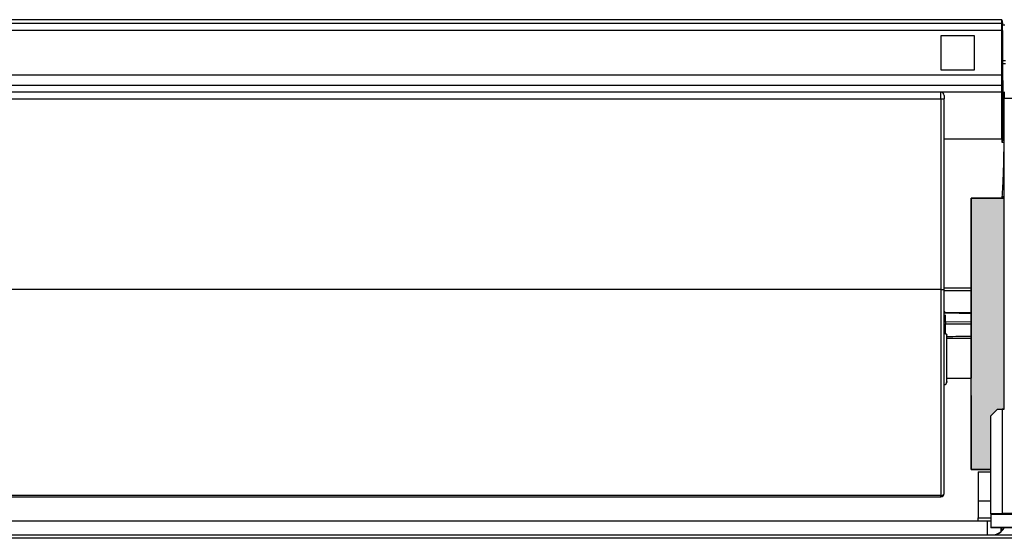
# Model space of a CAD drawing. Header units: millimetres. Extents: x 70863 to 97198, y -18528 to 3008.
# Tile 140 of 148: x 87286 to 87300, y -6591 to -6583. Entities that reach past the tile are written whole.
import ezdxf

# ---------------------------------------------------------------- set-up
doc = ezdxf.new("R2010")
doc.units = ezdxf.units.MM
doc.layers.add('wod-kan-hvac', color=3, linetype='Continuous')

# ---------------------------------------------------------------- blocks, each defined once
blk = doc.blocks.new('PY3_panel')
at = {"linetype": 'ByBlock'}
blk.add_hatch(color=0, dxfattribs=at).paths.add_polyline_path([(510.54, 583.91), (510.54, 581.28), (510.54, 570.1), (513.49, 570.1), (513.49, 578.2), (514.5, 579.23), (515.52, 579.23), (515.52, 611.1), (511.56, 611.1), (510.54, 611.1), (510.54, 595.52)], flags=0)
at = {"color": 0, "linetype": 'ByBlock', "lineweight": 25}
for p, q in [((515.15, 638.11), (132.86, 638.11)), ((515.15, 637.52), (132.86, 637.52)), ((515.15, 638.11), (515.25, 637.53)), ((515.15, 637.52), (515.15, 638.11)), ((515.15, 637.52), (515.25, 637.53)), ((515.15, 636.49), (515.15, 637.52)), ((515.15, 636.49), (132.86, 636.49)), ((515.15, 629.73), (515.15, 636.49)), ((515.15, 636.49), (515.26, 636.49)), ((515.62, 637.29), (515.25, 637.29)), ((515.26, 636.49), (515.26, 631.96)), ((511.05, 635.65), (505.92, 635.65)), ((505.92, 635.65), (505.92, 630.52)), ((511.05, 630.52), (511.05, 635.65)), ((515.24, 631.93), (515.26, 631.96)), ((515.24, 631.93), (515.7, 631.93)), ((515.26, 631.96), (515.7, 631.96)), ((505.92, 630.52), (511.05, 630.52)), ((515.24, 631.42), (515.24, 629.73)), ((515.7, 631.42), (515.24, 631.42)), ((515.15, 629.73), (132.86, 629.73)), ((515.24, 629.73), (515.15, 629.73)), ((515.15, 628.15), (515.15, 629.73)), ((515.24, 629.73), (515.29, 628.15)), ((515.15, 628.15), (132.86, 628.15)), ((515.15, 627.16), (132.86, 627.16)), ((505.92, 627.14), (142.08, 627.14)), ((505.92, 626.12), (505.92, 627.14)), ((515.15, 627.16), (515.15, 628.15)), ((515.15, 628.15), (515.29, 628.15)), ((515.15, 627.16), (515.16, 627.16)), ((515.15, 620.03), (515.15, 627.16)), ((515.3, 626.52), (515.16, 627.16)), ((142.08, 626.12), (505.92, 626.12)), ((505.92, 626.12), (505.92, 597.3)), ((505.92, 626.12), (506.44, 626.12)), ((506.44, 626.63), (506.44, 626.12)), ((506.44, 597.3), (506.44, 626.12)), ((515.3, 626.52), (515.3, 619.87)), ((632.37, 626.19), (515.52, 626.19)), ((515.52, 579.23), (515.52, 626.19)), ((515.15, 620.03), (506.44, 620.03)), ((515.3, 619.87), (515.15, 619.57)), ((515.15, 619.57), (515.5, 619.57)), ((515.52, 619.87), (515.3, 619.87)), ((515.52, 611.1), (511.56, 611.1)), ((515.21, 611.1), (515.22, 611.36)), ((515.22, 611.36), (515.25, 611.36)), ((505.92, 597.3), (142.08, 597.3)), ((505.92, 597.3), (506.44, 597.3)), ((505.92, 597.3), (505.92, 566.15)), ((510.54, 597.49), (506.44, 597.49)), ((506.44, 566.46), (506.44, 597.3)), ((510.54, 597.11), (506.44, 597.11)), ((506.47, 595.08), (506.44, 595.08)), ((510.54, 581.28), (510.54, 595.52)), ((506.44, 593.9), (506.44, 593.87)), ((506.44, 593.87), (506.45, 593.85)), ((506.44, 593.54), (506.47, 593.54)), ((506.45, 593.85), (506.47, 593.83)), ((506.47, 593.83), (506.5, 593.81)), ((506.5, 593.81), (506.53, 593.79)), ((506.53, 593.79), (506.56, 593.78)), ((506.56, 593.78), (506.6, 593.77)), ((506.6, 593.77), (506.64, 593.77)), ((510.54, 593.79), (506.64, 593.84)), ((506.64, 593.77), (507.05, 593.76)), ((506.64, 592.39), (506.64, 593.46)), ((507.05, 593.76), (508.69, 593.74)), ((508.69, 593.74), (510.54, 593.72)), ((506.44, 592.49), (506.44, 592.47)), ((506.44, 592.47), (506.45, 592.45)), ((506.45, 592.45), (506.47, 592.44)), ((506.47, 592.44), (506.5, 592.42)), ((506.5, 592.42), (506.53, 592.41)), ((506.53, 592.41), (506.56, 592.4)), ((506.56, 592.4), (506.6, 592.39)), ((506.6, 592.39), (506.64, 592.39)), ((510.54, 592.4), (506.64, 592.39)), ((506.64, 592.12), (510.54, 592.13)), ((506.64, 590.63), (506.64, 592.12)), ((506.47, 590.18), (506.44, 590.18)), ((506.85, 583.37), (506.85, 590.39)), ((506.85, 589.94), (507.26, 589.94)), ((507.26, 589.94), (508.9, 589.95)), ((508.9, 589.95), (510.54, 589.96)), ((506.44, 588.95), (506.47, 588.95)), ((506.47, 585.34), (506.44, 585.34)), ((506.44, 583.8), (506.47, 583.8)), ((506.85, 583.89), (510.54, 583.91)), ((506.47, 583.68), (506.44, 583.68)), ((506.84, 583.28), (506.83, 583.23)), ((506.85, 583.37), (506.84, 583.28)), ((506.85, 583.38), (506.85, 583.37)), ((506.44, 582.16), (506.47, 582.16)), ((506.47, 582.05), (506.44, 582.05)), ((506.44, 580.5), (506.47, 580.5)), ((506.47, 580.42), (506.44, 580.42)), ((506.44, 578.9), (506.47, 578.9)), ((513.49, 578.2), (514.5, 579.23)), ((513.49, 563.37), (513.49, 578.2)), ((514.5, 579.23), (515.19, 579.23)), ((515.19, 579.23), (515.19, 563.43)), ((515.52, 579.23), (515.19, 579.23)), ((511.56, 569.74), (513.49, 569.74)), ((511.56, 569.74), (511.56, 565.34)), ((505.92, 566.15), (142.08, 566.15)), ((142.08, 565.94), (505.92, 565.94)), ((505.92, 566.15), (506.02, 566.15)), ((505.92, 565.94), (505.92, 566.15)), ((506.02, 566.15), (506.12, 566.17)), ((506.12, 566.17), (506.21, 566.2)), ((506.21, 566.2), (506.29, 566.24)), ((506.29, 566.24), (506.35, 566.28)), ((506.35, 566.28), (506.4, 566.34)), ((506.4, 566.34), (506.43, 566.4)), ((506.43, 566.4), (506.44, 566.46)), ((511.56, 565.34), (513.49, 565.34)), ((511.56, 565.34), (511.56, 562.76)), ((515.19, 563.43), (513.49, 563.37)), ((513.49, 563.37), (513.52, 563.29)), ((566.39, 563.29), (513.52, 563.29)), ((513.52, 563.29), (513.52, 561.34)), ((566.39, 563.43), (515.19, 563.43)), ((512.98, 562.27), (135.03, 562.27)), ((511.56, 562.76), (513.52, 562.76)), ((511.56, 562.27), (511.56, 562.76)), ((512.98, 560.22), (512.98, 562.27)), ((84.69, 560.22), (563.32, 560.22)), ((84.71, 560.2), (563.3, 560.2)), ((518.3, 561.34), (513.52, 561.34)), ((513.53, 561.29), (513.52, 561.34)), ((518.13, 561.29), (513.53, 561.29)), ((515.03, 561.29), (515.03, 560.71)), ((515.1, 561.29), (515.1, 560.78)), ((563.3, 559.69), (84.71, 559.69))]:
    blk.add_line(p, q, dxfattribs=at)
at = {"color": 0, "linetype": 'ByBlock'}
for p, q in [((515.52, 611.1), (510.54, 611.1)), ((510.54, 611.1), (510.54, 583.91)), ((510.54, 570.1), (510.54, 611.1)), ((510.54, 611.1), (515.52, 611.1)), ((515.52, 579.23), (515.52, 611.1)), ((515.52, 579.23), (515.52, 611.1)), ((510.54, 581.28), (510.54, 570.1)), ((513.49, 578.2), (514.5, 579.23)), ((513.49, 578.2), (514.5, 579.23)), ((513.49, 570.1), (513.49, 578.2)), ((513.49, 570.1), (513.49, 578.2)), ((514.5, 579.23), (515.52, 579.23)), ((514.5, 579.23), (515.52, 579.23)), ((510.54, 570.1), (513.49, 570.1)), ((513.49, 570.1), (510.54, 570.1))]:
    blk.add_line(p, q, dxfattribs=at)
at = {"color": 0, "linetype": 'ByBlock', "lineweight": 25}
for centre, radius, start, end in [((505.92, 626.63), 0.512, 0, 90), ((506.64, 594.04), 0.205, 180.0043, 269.4425), ((506.62, 591.94), 0.189, 85.3183, 173.8177), ((506.33, 583.37), 0.512, 281.537, 360), ((505.92, 566.46), 0.512, 270, 0)]:
    blk.add_arc(centre, radius, start, end, dxfattribs=at)
for centre, major_axis, ratio, start_param, end_param in [((515.24, 631.42), (0, 0.512), 0.008727, 0.017453, 1.570796), ((515.54, 626.19), (0, 1.02), 0.017455, 0.261799, 1.570796), ((515.34, 620.03), (0, 22.55), 0.008727, 1.570796, 1.591206), ((219.95, 585.51), (712.36, 5.09), 0.004004, 1.150602, 1.156267), ((512.98, 562.23), (2.05, 0), 0.017455, 1.304413, 1.570796), ((513.66, 562.24), (1.45, -1.45), 0.999695, 5.659914, 6.585464), ((513.69, 562.22), (1.45, -1.45), 0.999695, 5.715443, 6.597253)]:
    blk.add_ellipse(centre, major_axis=major_axis, ratio=ratio, start_param=start_param, end_param=end_param, dxfattribs=at)
for points, knots in [([(515.25, 637.53), (515.25, 637.51), (515.25, 637.49), (515.25, 637.45), (515.25, 637.43), (515.25, 637.37), (515.25, 637.33), (515.25, 637.29)], [0, 0, 0, 0, 0.25, 0.25, 0.5, 0.5, 1, 1, 1, 1]), ([(515.22, 611.36), (515.23, 611.5), (515.25, 611.77), (515.28, 612.19), (515.3, 612.62), (515.33, 613.06), (515.35, 613.5), (515.37, 613.96), (515.39, 614.43), (515.41, 614.9), (515.43, 615.55), (515.46, 616.4), (515.47, 617.3), (515.49, 618.11), (515.49, 618.81), (515.5, 619.31), (515.5, 619.57)], [0, 0, 0, 0, 0.052416, 0.105621, 0.159617, 0.214404, 0.269986, 0.326362, 0.383534, 0.441504, 0.500271, 0.61972, 0.74955, 0.82329, 0.906773, 1, 1, 1, 1]), ([(515.25, 611.38), (515.25, 611.38), (515.28, 611.37), (515.37, 611.39), (515.46, 611.38), (515.52, 611.38), (515.52, 611.37)], [0, 0, 0, 0, 0.001599, 0.319701, 0.922236, 1, 1, 1, 1]), ([(515.52, 611.25), (515.51, 611.26), (515.45, 611.29), (515.35, 611.32), (515.27, 611.35), (515.25, 611.36)], [0, 0, 0, 0, 0.206465, 0.771603, 1, 1, 1, 1]), ([(506.64, 592.39), (506.64, 592.37), (506.64, 592.33), (506.64, 592.26), (506.64, 592.19), (506.64, 592.15), (506.64, 592.13), (506.64, 592.12)], [0, 0, 0, 0, 0.229708, 0.459405, 0.689092, 0.918785, 1, 1, 1, 1]), ([(506.44, 590.49), (506.44, 590.51), (506.44, 590.55), (506.47, 590.6), (506.52, 590.64), (506.57, 590.65), (506.61, 590.64), (506.63, 590.63), (506.64, 590.63)], [0, 0, 0, 0, 0.1991, 0.398659, 0.587203, 0.762818, 0.942507, 1, 1, 1, 1]), ([(506.64, 590.63), (506.67, 590.62), (506.74, 590.58), (506.82, 590.5), (506.85, 590.43), (506.85, 590.39), (506.85, 590.39)], [0, 0, 0, 0, 0.243164, 0.60016, 0.963688, 1, 1, 1, 1])]:
    blk.add_open_spline(points, degree=3, knots=knots, dxfattribs=at)
for points in [[(515.26, 636.49), (515.26, 636.76), (515.25, 637.02), (515.25, 637.29)], [(515.29, 628.15), (515.29, 628.03), (515.29, 627.92), (515.29, 627.8)], [(515.29, 627.8), (515.29, 627.69), (515.29, 627.58), (515.29, 627.48)], [(515.29, 627.48), (515.3, 627.37), (515.3, 627.26), (515.3, 627.16)], [(515.3, 627.16), (515.3, 627.06), (515.3, 626.97), (515.3, 626.87)], [(515.3, 626.87), (515.3, 626.75), (515.3, 626.64), (515.3, 626.52)], [(515.25, 611.36), (515.25, 611.37), (515.25, 611.37), (515.25, 611.38)]]:
    blk.add_open_spline(points, degree=3, dxfattribs=at)

msp = doc.modelspace()

# ---------------------------------------------------------------- block references
at = {"layer": 'wod-kan-hvac', "color": 96, "xscale": 0.09999999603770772, "yscale": 0.09999999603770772, "zscale": 0.09999999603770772}
msp.add_blockref('PY3_panel', (87248.925, -6647.073, 1268.675), dxfattribs=at)

doc.saveas('drawing.dxf')
